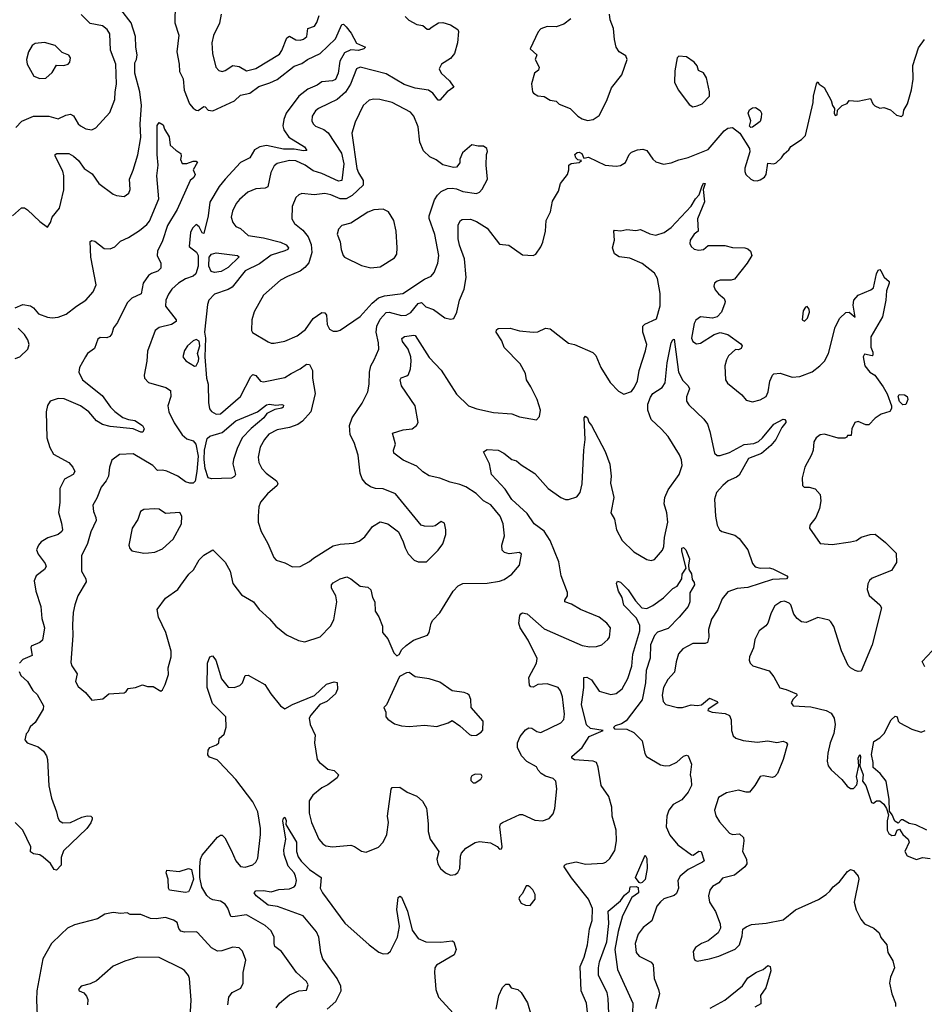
# Model space of a CAD drawing. Extents: x 2056909 to 2160450, y 827444 to 1016825.
# Tile 60 of 256: x 2075344 to 2081246, y 893888 to 900315. Entities that reach past the tile are written whole.
import ezdxf

# ---------------------------------------------------------------- set-up
doc = ezdxf.new("R2010")
doc.units = 0

msp = doc.modelspace()

# ---------------------------------------------------------------- linework, layer by layer
at = {"layer": '0CON10XD'}
for points in [[(2075296.7, 899035), (2075355, 899086.7), (2075375, 899086.7), (2075394.1, 899074.1), (2075475, 898997.5), (2075525, 898960), (2075545, 898990), (2075556.7, 899025), (2075604, 899085), (2075612, 899122), (2075631.5, 899205), (2075631.8, 899295), (2075625.3, 899325.3), (2075575.8, 899425), (2075576.2, 899435), (2075587.5, 899442.5), (2075665, 899442.5), (2075695, 899424.4), (2075728.6, 899395), (2075765, 899344.3), (2075817.7, 899307.7), (2075861.2, 899245), (2075955, 899176.7), (2075975, 899167.5), (2076025, 899160), (2076057, 899183), (2076063.9, 899206.1), (2076060, 899275), (2076085, 899333.3), (2076115, 899433.8), (2076135.3, 899545), (2076130.3, 899635), (2076138.2, 899755), (2076128.1, 899845), (2076095.7, 899965), (2076096.2, 900033.8), (2076105.6, 900054.4), (2076111.3, 900085), (2076101.6, 900135), (2076099.3, 900205), (2076071.3, 900295), (2076005, 900382.3)], [(2076358.5, 900415), (2076357.3, 900295), (2076382.5, 900215), (2076369.6, 900105), (2076384.6, 900025), (2076386.7, 899976.7), (2076409.8, 899929.8), (2076416.9, 899855), (2076451.9, 899765), (2076475, 899737.5), (2076496.4, 899723.6), (2076507.7, 899722.3), (2076545, 899748), (2076555, 899746.2), (2076574.6, 899724.6), (2076605, 899720.4), (2076745, 899785.4), (2076785, 899822.2), (2076845, 899835.3), (2076905, 899879.1), (2076976.6, 899903.4), (2077025, 899925.2), (2077135, 900012.5), (2077185, 900030), (2077221.2, 900055), (2077305, 900094.4), (2077405, 900190.8), (2077445, 900284), (2077456.7, 900285), (2077475, 900268.8), (2077506.7, 900226.7), (2077541.7, 900161.7), (2077600, 900135), (2077590, 900125), (2077555, 900114.7), (2077505, 900117.7), (2077462.3, 900097.7), (2077433.2, 900045), (2077422, 899965), (2077404.4, 899925), (2077384.7, 899915.3), (2077315, 899908.7), (2077285, 899888.1), (2077225, 899862.4), (2077165, 899816.7), (2077083.1, 899705), (2077066.5, 899663.5), (2077061.2, 899621.2), (2077067.5, 899595), (2077099.1, 899549.2), (2077202.9, 899485), (2077218.3, 899461.7), (2077195, 899459.6), (2077135, 899470.8), (2077065, 899469), (2076955, 899493.4), (2076910, 899485), (2076875.6, 899465), (2076845, 899414.3), (2076785, 899383.5), (2076683.9, 899275), (2076644.8, 899225.2), (2076585, 899123.1), (2076573, 899035), (2076545, 898920), (2076535, 898923.3), (2076515, 898962.5), (2076495, 898978.8), (2076471.9, 898955), (2076458.1, 898925), (2076448.8, 898835), (2076497.1, 898797.1), (2076509.5, 898775), (2076508.6, 898705), (2076493.4, 898655), (2076475, 898640), (2076426.8, 898623.2), (2076380.6, 898595), (2076337.1, 898555), (2076315, 898523.8), (2076297.8, 898485), (2076295.6, 898445), (2076364.2, 898355), (2076364, 898345), (2076333.8, 898326.2), (2076255, 898305.5), (2076228.9, 898285), (2076178.9, 898151.1), (2076174.4, 898085), (2076155.7, 897995), (2076158, 897975), (2076185.6, 897945.6), (2076296.7, 897915), (2076327.5, 897895), (2076329.4, 897855), (2076311.5, 897795), (2076317.9, 897755), (2076352.3, 897682.3), (2076405, 897604.3), (2076435, 897578.1), (2076475, 897566.5), (2076494.3, 897544.3), (2076508.7, 897465), (2076500.2, 897365), (2076488.3, 897301.7), (2076475, 897290), (2076455, 897288.6), (2076425, 897297.5), (2076375, 897335.4), (2076305, 897367.5), (2076275, 897374.4), (2076242.9, 897372.9), (2076212, 897405), (2076085, 897480.6), (2075995, 897476.2), (2075945, 897440), (2075930, 897395), (2075923.1, 897335), (2075908.9, 897305), (2075876, 897264), (2075848.1, 897191.9), (2075821.9, 897145), (2075825.6, 897105), (2075841.8, 897065), (2075842.9, 897045), (2075807.7, 896972.3), (2075786.5, 896895), (2075748.1, 896815), (2075746.5, 896715), (2075775.6, 896665), (2075777.8, 896645), (2075724.4, 896555), (2075704.5, 896495), (2075693.8, 896445), (2075687.9, 896365), (2075690.5, 896295), (2075678.3, 896118.3), (2075685, 896096.7), (2075720, 896045), (2075708.6, 895995), (2075725, 895962.5), (2075773.2, 895923.2), (2075815, 895872.5), (2075887.3, 895882.7), (2075925, 895913.3), (2076025, 895921.2), (2076039.5, 895930.5), (2076051.2, 895948.8), (2076100, 895955), (2076145, 895972.5), (2076177, 895963), (2076215, 895962.5), (2076265, 895932.5), (2076275, 895940), (2076293.3, 895975), (2076315, 896040), (2076313.3, 896085), (2076332.5, 896155), (2076332.3, 896192.3), (2076297.5, 896315), (2076249.2, 896415), (2076240, 896465), (2076295, 896538.8), (2076375.5, 896594.5), (2076395.4, 896624.6), (2076447.1, 896695), (2076477.2, 896722.8), (2076515, 896788), (2076545, 896820), (2076605, 896853.3), (2076685, 896773.3), (2076716.9, 896715), (2076735.8, 896635), (2076791.3, 896561.3), (2076868.8, 896515), (2076906.2, 896465), (2076974.5, 896404.5), (2077016.2, 896355), (2077085, 896298.8), (2077162.7, 896262.7), (2077205, 896252.9), (2077305, 896285.8), (2077371.9, 896355), (2077393.7, 896396.3), (2077412.5, 896515), (2077407.8, 896555), (2077379.4, 896605), (2077379.2, 896625), (2077390.4, 896639.6), (2077435, 896665.6), (2077478.3, 896678.3), (2077505, 896666), (2077565, 896616.2), (2077615, 896611.2), (2077635, 896593.3), (2077645, 896542.5), (2077662, 896515), (2077664.3, 896454.3), (2077687.9, 896417.9), (2077711.1, 896355), (2077711.9, 896315), (2077745, 896272.5), (2077785, 896182.5), (2077805, 896162.5), (2077819.3, 896170.7), (2077837, 896203), (2077865, 896230), (2077912.5, 896265), (2078005, 896297.5), (2078016.7, 896315), (2078028.8, 896375), (2078038.8, 896395), (2078085, 896443.3), (2078171.9, 896585), (2078205, 896619.2), (2078235, 896634), (2078394.4, 896635.6), (2078475, 896649.5), (2078505, 896661.4), (2078554, 896695), (2078605, 896753.8), (2078618, 896825), (2078605, 896837.1), (2078538.3, 896828.3), (2078507.3, 896837.3), (2078492.3, 896852.3), (2078489.2, 896885), (2078506.9, 896945), (2078497.5, 897025), (2078480, 897075), (2078417.4, 897147.4), (2078370.8, 897175), (2078321.4, 897221.4), (2078255.4, 897265.4), (2078215, 897281.5), (2078153.8, 897295), (2078085, 897322.2), (2078015, 897336.9), (2077975, 897362.5), (2077935, 897400.9), (2077845, 897440), (2077785.6, 897485), (2077782.9, 897505), (2077796.2, 897545), (2077776, 897615), (2077845, 897637.1), (2077905.6, 897644.4), (2077933.8, 897665), (2077944.2, 897685.8), (2077924.6, 897794.6), (2077835.8, 897925.8), (2077825.7, 897965), (2077833.5, 897976.5), (2077870.9, 897989.1), (2077881.5, 897998.5), (2077892.9, 898035), (2077897.3, 898085), (2077895.4, 898115), (2077878.7, 898165), (2077841.5, 898215), (2077837, 898233), (2077853.7, 898246.3), (2077915, 898256.2), (2077925, 898253.3), (2078015, 898108.8), (2078095, 898028), (2078195, 897870.8), (2078273.3, 897795), (2078327.5, 897775), (2078435, 897751.4), (2078555, 897742.9), (2078605, 897722), (2078717, 897703), (2078736.4, 897723.6), (2078741.2, 897765), (2078720.8, 897835), (2078679.3, 897919.3), (2078651.1, 897965), (2078644.3, 898005), (2078609.5, 898069.5), (2078504.2, 898175), (2078489.1, 898219.1), (2078453.3, 898275), (2078455, 898290), (2078465, 898300), (2078545, 898300.5), (2078605, 898283.3), (2078695, 898274.3), (2078725, 898277.5), (2078775, 898302), (2078805, 898297.5), (2078925, 898204.3), (2078965, 898194.5), (2079083.4, 898143.4), (2079102.1, 898122.1), (2079135.8, 898045), (2079197, 897947), (2079250.3, 897890.3), (2079285, 897870), (2079335, 897888.8), (2079355, 897916.7), (2079375, 897957.5), (2079386.9, 898025), (2079427.6, 898152.4), (2079435.4, 898195), (2079410, 898275), (2079410.6, 898315), (2079422.9, 898327.1), (2079498.8, 898361.2), (2079523, 898447), (2079522.1, 898527.9), (2079505.3, 898625.3), (2079485, 898661.4), (2079405, 898724.4), (2079325, 898759.2), (2079256.1, 898766.1), (2079225, 898786.2), (2079212, 898825), (2079225.9, 898875.9), (2079220, 898935), (2079225, 898940), (2079266.1, 898936.1), (2079305.9, 898945.9), (2079365, 898938.8), (2079393.9, 898946.1), (2079456.1, 898916.1), (2079495, 898907.5), (2079548.8, 898925), (2079595, 898957.5), (2079725, 899097.5), (2079753.7, 899146.3), (2079777.5, 899172.5), (2079794.4, 899225)], [(2075319.8, 899610.2), (2075358, 899652), (2075435, 899684.5), (2075535, 899684.4), (2075595, 899667.5), (2075645, 899691.9), (2075675, 899698.6), (2075695, 899688), (2075724.6, 899634.6), (2075741.1, 899621.1), (2075775, 899602.5), (2075815, 899596), (2075840.9, 899609.1), (2075931.9, 899708.1), (2075965.6, 899795), (2075966.5, 899845), (2075976.2, 899895), (2075971.2, 900025), (2075936.9, 900115), (2075933, 900223), (2075915, 900250.8), (2075885, 900275.8), (2075805, 900291.1), (2075745, 900349.4)], [(2076659.5, 900350.5), (2076647.4, 900292.6), (2076608.9, 900211.1), (2076596.7, 900165), (2076601.9, 900095), (2076623.1, 900005), (2076644.3, 899984.3), (2076665, 899977.5), (2076685, 899983.3), (2076735, 900015.4), (2076775, 900008.8), (2076825, 899980.6), (2076885, 899995.6), (2077039.9, 900090.1), (2077055, 900114.2), (2077087.5, 900197.5), (2077105, 900207.5), (2077145, 900182.7), (2077175, 900180.9), (2077195, 900187.5), (2077216.8, 900205), (2077223.1, 900256.9), (2077266.9, 900273.1), (2077283.7, 900296.3), (2077298.2, 900341.8)], [(2077860, 900335), (2077882.7, 900312.7), (2077935, 900283.3), (2077975, 900276.7), (2078003.6, 900253.6), (2078015, 900253.3), (2078035, 900267.5), (2078076.4, 900293.6), (2078105, 900296.2), (2078155, 900282), (2078202, 900252), (2078207.1, 900237.1), (2078201.5, 900165), (2078181.1, 900095), (2078155, 900061.4), (2078096.7, 900025), (2078081.2, 899995), (2078094, 899965), (2078149.2, 899915), (2078176.7, 899875), (2078132.5, 899845), (2078085, 899790), (2078075, 899788.8), (2078040, 899835), (2078012, 899855), (2077925, 899868.6), (2077851.7, 899891.7), (2077735, 899960.6), (2077565, 900005.5), (2077541.5, 899995), (2077501.9, 899895), (2077468.8, 899841.2), (2077415.2, 899794.8), (2077361.8, 899768.2)], [(2078940.3, 900319.7), (2078893.4, 900286.6), (2078845, 900269.4), (2078785, 900270.8), (2078744.5, 900255.5), (2078726.2, 900235), (2078673.8, 900125), (2078717.5, 900085), (2078707.5, 900055), (2078733.3, 900005), (2078730, 899985), (2078703.3, 899965), (2078683.6, 899896.4), (2078690, 899845), (2078696.7, 899835), (2078725, 899818.8), (2078765, 899813.3), (2078805, 899790), (2078843.9, 899783.9), (2078864.5, 899764.5), (2078935, 899735.7), (2078985, 899686.2), (2079015, 899668), (2079047.7, 899657.7)], [(2079047.7, 899657.7), (2079085, 899662.9), (2079125, 899690), (2079134.3, 899705), (2079176.6, 899793.4), (2079205, 899871.2), (2079272, 899955), (2079306.7, 900055), (2079299.3, 900079.3), (2079256.1, 900106.1), (2079236.2, 900135), (2079224.3, 900185), (2079217.8, 900257.8), (2079196.2, 900315), (2079191.7, 900351.7)], [(2077361.8, 899768.2), (2077294.5, 899735.5), (2077275, 899720), (2077251.4, 899685), (2077250.6, 899655), (2077259.2, 899635), (2077275, 899619.2), (2077328, 899598), (2077356.2, 899576.2), (2077442.7, 899442.7), (2077459.8, 899375), (2077445.3, 899264.7), (2077425, 899260), (2077315, 899311.7), (2077258.6, 899328.6), (2077205.9, 899365.9), (2077145, 899393.3), (2077104.8, 899395.2), (2077024.2, 899375.8), (2077005, 899360.8), (2076981.7, 899318.3), (2076963.1, 899225), (2076945, 899216.2), (2076885, 899211.5), (2076831.7, 899188.3), (2076777.8, 899142.2), (2076757.1, 899115), (2076732.9, 899065), (2076723.5, 899025), (2076735, 898990), (2076755, 898965.6), (2076785, 898952.5), (2076835.6, 898905.6), (2076935, 898890.4), (2077045, 898862.8), (2077083.1, 898845), (2077098.6, 898825), (2077094, 898815), (2077074.7, 898805.3), (2076985, 898777.2), (2076908.6, 898721.4), (2076815, 898675.3), (2076730.9, 898569.1), (2076705, 898553.8), (2076616.2, 898523.8), (2076578.2, 898485), (2076569.8, 898455), (2076550, 898275), (2076556.1, 898235), (2076552.6, 898115), (2076563.5, 897975), (2076574.8, 897935), (2076575.3, 897815), (2076581.8, 897775), (2076595, 897757.1), (2076625, 897739.2), (2076655, 897742.7), (2076785.5, 897855), (2076851.5, 897985), (2076865, 897998.6), (2076885, 897992.9), (2076915, 897955.8), (2076935, 897951.8), (2077075, 897979.1), (2077115, 898006.4), (2077175, 898035.6), (2077215, 898065.8), (2077235, 898064), (2077254.5, 898025), (2077254.6, 897975), (2077272.1, 897875), (2077242.9, 897755), (2077190, 897695), (2077158.2, 897671.8), (2077105, 897652.1), (2077025, 897636.8), (2076970.5, 897609.5), (2076941.2, 897575), (2076913.5, 897525), (2076900.3, 897459.7), (2076904.4, 897425), (2076924.4, 897385), (2076952.5, 897355), (2077018.8, 897305), (2077027.7, 897287.7), (2077023.8, 897275), (2076960.8, 897219.2), (2076914.3, 897165), (2076904.3, 897135), (2076899.2, 897075), (2076900, 897035), (2076918.6, 896975), (2076962.5, 896895), (2077001.9, 896805), (2077016.8, 896786.8), (2077075, 896768.8), (2077125, 896744), (2077175, 896745.8), (2077235, 896777.5), (2077260.2, 896799.8), (2077389.5, 896880.5), (2077435, 896891.5), (2077521.3, 896898.7), (2077558.3, 896911.7), (2077595, 896940), (2077645, 897007.5), (2077695, 897036), (2077745, 897023.8), (2077815, 896971.2), (2077846.6, 896906.6), (2077858.1, 896868.1), (2077878.3, 896828.3), (2077917.7, 896787.7), (2077945, 896776.2), (2077997.5, 896775), (2078075, 896851.2), (2078105, 896893.3), (2078124, 896955), (2078124, 896985), (2078115, 897027.5), (2078095, 897038.8), (2078055, 897012), (2078035, 897006), (2077985, 897008), (2077963.3, 897015), (2077795, 897220), (2077715, 897252.9), (2077665, 897255.7), (2077633.3, 897265), (2077604.6, 897284.6), (2077578.3, 897318.3), (2077565.5, 897355.5), (2077551.7, 897471.7), (2077525.8, 897555), (2077500.8, 897605), (2077496, 897665), (2077513.2, 897716.8), (2077578.3, 897811.7), (2077616, 897885), (2077624.1, 897935.9), (2077625.8, 898015), (2077635.7, 898055), (2077656.2, 898093.8), (2077686.7, 898165), (2077685.4, 898204.6), (2077668.9, 898275), (2077673.9, 898315), (2077695, 898360.7), (2077735, 898404), (2077755, 898406.4), (2077835, 898383.6), (2077865, 898385.3), (2077897.1, 898402.9), (2077945, 898462.1), (2077965, 898469.3), (2077995, 898441.5), (2078045, 898422.2), (2078118.3, 898368.3), (2078155, 898360), (2078176.7, 898365), (2078196.9, 898405), (2078213.3, 898485), (2078244.5, 898555), (2078257, 898633), (2078246.6, 898753.4), (2078212.9, 898842.9), (2078205.4, 898885), (2078205.7, 898974.3), (2078210.6, 898989.4), (2078220, 899005), (2078230.3, 899009.7), (2078285, 899011.8), (2078325, 898997.1), (2078395, 898953.3), (2078475, 898850), (2078535, 898843.3), (2078625, 898780), (2078693.6, 898776.4), (2078712.5, 898785), (2078745, 898832.5), (2078757.3, 898862.7), (2078774, 898935), (2078778, 899005), (2078808.3, 899061.7), (2078819.5, 899130.5), (2078860, 899195), (2078872, 899245), (2078919.2, 899305), (2078928, 899335), (2078927.5, 899365), (2078943, 899377), (2078995, 899382.5), (2079010, 899395), (2078985, 899400), (2078973, 899413), (2078966.7, 899435), (2078981.2, 899448.8), (2078995, 899450), (2079011.7, 899441.7), (2079025, 899410), (2079055, 899416.7), (2079165, 899364.4), (2079235, 899358.1), (2079265, 899362.5), (2079296.6, 899383.4), (2079320.8, 899435), (2079335, 899449.2), (2079375, 899466.2), (2079409.5, 899469.5), (2079435, 899461.2), (2079474.2, 899405), (2079495, 899387.5), (2079545, 899372.5), (2079595, 899381.4), (2079645, 899400.6), (2079705.5, 899414.5), (2079835, 899467.5), (2079940.6, 899589.4), (2079965, 899607.1), (2079995, 899611.1), (2080042, 899575), (2080106.5, 899475), (2080107.3, 899452.7), (2080075.6, 899345), (2080074.5, 899324.5), (2080082, 899305), (2080113.3, 899275), (2080132.5, 899265), (2080155, 899262.9), (2080175, 899269.2), (2080202.6, 899287.4), (2080214.3, 899305), (2080225, 899377.5), (2080265, 899373.8), (2080280.5, 899379.5), (2080315, 899413.3), (2080330.8, 899439.2), (2080362.5, 899465), (2080375, 899487.5), (2080445, 899532.5), (2080470.7, 899559.3), (2080521.2, 899775), (2080523.8, 899815), (2080543.6, 899896.4), (2080551.7, 899908.3), (2080560, 899895), (2080592.3, 899872.3), (2080638.3, 899788.3), (2080647.5, 899755), (2080660, 899735), (2080657.5, 899705), (2080665, 899690), (2080677.5, 899695), (2080680, 899725), (2080710, 899755), (2080743, 899767), (2080755, 899787.5), (2080813, 899783), (2080895, 899800), (2080910, 899765), (2080923, 899753), (2080955, 899737.5), (2080981.7, 899741.7), (2081025, 899727.5), (2081065, 899692.5), (2081097, 899683), (2081107.5, 899695), (2081112.5, 899725), (2081136.2, 899765), (2081162.3, 899857.7), (2081174.2, 899925.8), (2081171.5, 900015), (2081209.1, 900130.9), (2081248, 900185)], [(2075475, 899931.4), (2075515, 899934.2), (2075555, 899970), (2075585, 900017.5), (2075633, 900017), (2075660, 900025), (2075671.7, 900038.3), (2075676.7, 900065), (2075665, 900083.3), (2075621.9, 900101.9), (2075575, 900145.8), (2075505, 900165.8), (2075445, 900160), (2075424.5, 900145.5), (2075401.2, 900105), (2075387.5, 900055), (2075392.5, 900025), (2075437, 899947), (2075475, 899931.4)], [(2079735, 899746.2), (2079765, 899752.5), (2079796.2, 899765), (2079844.4, 899815.6), (2079844.5, 899845), (2079824.4, 899935), (2079805, 899968.8), (2079773.6, 899983.6), (2079763.6, 900013.6), (2079745, 900037.5), (2079695, 900072.5), (2079645, 900077.5), (2079633.3, 900065), (2079619.3, 899980.7), (2079616, 899905), (2079642, 899855), (2079711.7, 899761.7), (2079735, 899746.2)], [(2077005, 898204.2), (2077075, 898215.7), (2077155, 898251.1), (2077208.3, 898291.7), (2077258.9, 898365), (2077315, 898404.4), (2077335, 898400.8), (2077345.5, 898385.5), (2077349.4, 898325), (2077365, 898294), (2077388.3, 898281.7), (2077415, 898281.2), (2077435, 898288.8), (2077565, 898376.9), (2077644.5, 898465), (2077685, 898498.5), (2077725, 898511.8), (2077843, 898527), (2077985, 898621.5), (2078028.2, 898641.8), (2078047.5, 898665), (2078071.9, 898725), (2078079.1, 898775), (2078052, 898912), (2078016.2, 899016.2), (2078015.5, 899035), (2078051.5, 899138.5), (2078070.2, 899169.8), (2078095, 899192.9), (2078135, 899214), (2078165, 899215.8), (2078195, 899211.4), (2078235, 899194.4), (2078325, 899180), (2078345, 899189.2), (2078361.7, 899208.3), (2078395.4, 899275), (2078387.1, 899365), (2078390, 899435), (2078396.7, 899455), (2078392.5, 899475), (2078369.3, 899489.3), (2078335, 899488.8), (2078295, 899497.5), (2078234.2, 899445.8), (2078216.7, 899405), (2078215, 899380), (2078195, 899353.3), (2078175, 899350), (2078105, 899367.5), (2078060.7, 899400.7), (2078019.3, 899419.3), (2077979.2, 899459.2), (2077954.5, 899514.5), (2077944.4, 899615), (2077915, 899686.2), (2077895, 899711.4), (2077775, 899774.4), (2077694.5, 899794.5), (2077655, 899796.5), (2077625, 899788.9), (2077585.6, 899755), (2077533.2, 899645), (2077512, 899575), (2077543.9, 899343.9), (2077554, 899315), (2077585.3, 899265), (2077584.3, 899235.8), (2077513.7, 899166.3), (2077475, 899145.3), (2077435, 899145.8), (2077375, 899171.3), (2077335, 899180.8), (2077265, 899172.2), (2077185, 899180), (2077165, 899172), (2077146, 899155), (2077121.4, 899095), (2077119.2, 899015), (2077138, 898985), (2077192, 898942), (2077227.2, 898897.2), (2077246.8, 898846.8), (2077249.7, 898795), (2077231.2, 898728.8), (2077205, 898696.9), (2077175, 898674.4), (2077091.7, 898638.3), (2077045, 898614), (2076935, 898516), (2076875, 898407.5), (2076858, 898355), (2076857, 898287), (2076862.3, 898272.3), (2076965, 898212.5), (2076985, 898204.2), (2077005, 898204.2)], [(2080115, 899611.2), (2080105, 899620), (2080113.3, 899655), (2080096.2, 899705), (2080105, 899726.7), (2080125, 899738.8), (2080145, 899741.2), (2080175, 899722.5), (2080183.3, 899705), (2080182.5, 899675), (2080175, 899650), (2080125, 899613.3), (2080115, 899611.2)], [(2075313.8, 898435), (2075365, 898456.2), (2075415, 898447.1), (2075434, 898435), (2075466.2, 898395), (2075525, 898373.1), (2075555, 898368.9), (2075595, 898373.1), (2075647.6, 898392.4), (2075714, 898445), (2075775, 898483.3), (2075822.6, 898537.4), (2075842.2, 898585), (2075808.8, 898765), (2075805, 898866.7), (2075815, 898873.3), (2075835, 898870), (2075895, 898822), (2075935, 898820), (2075965, 898832.5), (2076001.2, 898868.8), (2076055, 898892.5), (2076125, 898939.5), (2076173, 898977), (2076190.3, 898999.7), (2076251.1, 899145), (2076239.1, 899295), (2076248.2, 899365), (2076240.7, 899435), (2076241.8, 899625), (2076255, 899644.2), (2076279.7, 899629.7), (2076289.4, 899599.4), (2076319.3, 899549.3), (2076326.4, 899496.4), (2076362.7, 899462.7), (2076395, 899442.5), (2076398, 899425), (2076392.3, 899402.3), (2076405, 899376.7), (2076435, 899375.8), (2076475, 899391.8), (2076495, 899392.2), (2076505, 899385.8), (2076475.8, 899335), (2076490, 899305), (2076480, 899285), (2076456, 899265), (2076371.1, 899075), (2076308.3, 898971.7), (2076275, 898870.8), (2076243.8, 898805), (2076240.5, 898775), (2076265.8, 898725), (2076265, 898693.3), (2076245, 898672.5), (2076205, 898659.2), (2076184.6, 898645.4), (2076150.5, 898595), (2076135.6, 898524.4), (2076075, 898497.8), (2076045, 898467.1), (2075981.7, 898338.3), (2075957, 898303), (2075945.6, 898265), (2075932.4, 898247.6), (2075912.2, 898237.8), (2075870, 898240), (2075855, 898228.6), (2075832.2, 898167.8), (2075787.1, 898135), (2075772.7, 898115), (2075733.3, 898045), (2075730, 898015), (2075754.8, 897964.8), (2075881.6, 897861.6), (2075937.5, 897785), (2075965, 897757.5), (2076017.9, 897717.9), (2076054.6, 897704.6), (2076095, 897699.5), (2076145.7, 897665), (2076155.5, 897645), (2076146.8, 897623.2), (2076135, 897621.4), (2076084.1, 897644.1), (2075935, 897658.4), (2075885, 897673.2), (2075845, 897695.5), (2075794.7, 897754.7), (2075741.4, 897795), (2075635, 897839.6), (2075595, 897841.8), (2075544, 897825), (2075524.6, 897795.4), (2075517.9, 897755), (2075521.1, 897585), (2075541.7, 897521.7), (2075565, 897478), (2075665.7, 897425), (2075691.1, 897395), (2075703.1, 897365), (2075692, 897345), (2075635.5, 897314.5), (2075605.4, 897254.6), (2075606.3, 897163.7), (2075597.6, 897097.6), (2075617.8, 897027.8), (2075624.3, 896985), (2075620, 896975), (2075595.8, 896955), (2075527.6, 896932.4), (2075485, 896905.8), (2075466, 896885), (2075454.3, 896855), (2075464.4, 896825), (2075509.4, 896765), (2075515.8, 896745), (2075506.7, 896725), (2075452, 896685), (2075438.8, 896651.2), (2075448.9, 896585), (2075481.1, 896485), (2075488.1, 896405), (2075498.5, 896368.5), (2075506.7, 896345), (2075492.9, 896265), (2075475, 896248.9), (2075420, 896225), (2075415.8, 896215), (2075425.5, 896164.5), (2075365, 896138), (2075342, 896115)], [(2079794.4, 899225), (2079805, 899247.5), (2079815.6, 899245), (2079802.5, 899207.5), (2079812.2, 899125), (2079765.4, 899015), (2079770.8, 898935), (2079745, 898915.8), (2079718.1, 898875), (2079717.1, 898855), (2079725.8, 898835), (2079745, 898817.1), (2079775, 898811.1), (2079805.4, 898814.6), (2079835, 898842), (2079945, 898840), (2079995, 898828.9), (2080075.9, 898825.9), (2080095, 898820), (2080112.5, 898805), (2080120, 898775), (2080090.8, 898725), (2080008.8, 898621.2), (2079985, 898614), (2079915, 898613.8), (2079895, 898608.8), (2079876.7, 898595), (2079873.3, 898575), (2079881.7, 898551.7), (2079902.5, 898525), (2079940, 898495), (2079948, 898475), (2079945.8, 898465), (2079923.3, 898405), (2079895, 898376.2), (2079865, 898366), (2079785, 898374.4), (2079755, 898354), (2079745, 898332.5), (2079728.1, 898235), (2079735, 898214), (2079758.9, 898198.9), (2079785, 898202.9), (2079875, 898260.8), (2079915, 898274), (2079965, 898260), (2080049.5, 898199.5), (2080058.8, 898185), (2080051.2, 898168.8), (2080035, 898160), (2080015, 898162.5), (2079969.7, 898120.3), (2079955.6, 898095), (2079945.5, 898055), (2079949.4, 897965), (2079962.4, 897942.4), (2080055, 897866), (2080085, 897830.8), (2080125, 897820.8), (2080175.5, 897834.5), (2080215, 897856.2), (2080226.9, 897885), (2080238.9, 897955), (2080255, 897993.8), (2080265, 898002.9), (2080305, 898008.5), (2080385, 897981.9), (2080435, 897985.6), (2080515, 898015.6), (2080565.6, 898055), (2080595, 898085.6), (2080621.2, 898135), (2080665, 898308.8), (2080695, 898366), (2080735, 898404), (2080755, 898406), (2080796.1, 898373.9), (2080781.7, 898451.7), (2080785.7, 898484.3), (2080815, 898517.5), (2080898, 898552), (2080914.2, 898565), (2080933.8, 898656.2), (2080945, 898680), (2080955, 898683.3), (2080963.3, 898675), (2080983.8, 898635), (2081016.2, 898605), (2081018, 898595), (2080998.6, 898545), (2080994.4, 898485), (2080974.3, 898375), (2080897.1, 898245), (2080897.5, 898177.5), (2080911.2, 898145), (2080910, 898125), (2080905, 898120), (2080855, 898132.5), (2080848, 898115), (2080858, 898055), (2080891.2, 898015), (2080923.9, 897993.9), (2080977.6, 897917.6), (2081003.1, 897873.1), (2081032.5, 897795), (2081033.1, 897776.9), (2081022.3, 897757.7), (2080965, 897740), (2080926.1, 897713.9), (2080885, 897670), (2080865, 897671.2), (2080815, 897692.5), (2080793.9, 897686.1), (2080772.5, 897645), (2080768.3, 897601.7), (2080745, 897600), (2080740, 897590), (2080726.7, 897583.3), (2080683.9, 897583.9), (2080595, 897609.2), (2080567.5, 897605), (2080540, 897585), (2080525, 897560), (2080520, 897505), (2080510, 897475), (2080466.2, 897395), (2080450, 897325), (2080452.5, 897275), (2080463, 897263), (2080495, 897262.5), (2080535, 897252.5), (2080566.7, 897215), (2080570, 897175), (2080562, 897125), (2080538.8, 897065), (2080500, 897015), (2080496.7, 896995), (2080567.5, 896895), (2080645, 896890), (2080764.3, 896905.7), (2080804.3, 896915.7), (2080835, 896936.2), (2080892.5, 896955), (2080925, 896956), (2080992.7, 896902.7), (2081061.7, 896831.7), (2081065, 896771.2), (2081031.3, 896718.7), (2080905, 896668.5), (2080888.5, 896655), (2080876.7, 896633.3), (2080872.9, 896595), (2080885.9, 896555.9), (2080955.8, 896495), (2080967.8, 896475), (2080906.2, 896235), (2080835, 896063.3), (2080815, 896060), (2080795, 896066.2), (2080765, 896083.8), (2080750.3, 896100.3), (2080705.6, 896195.6), (2080655, 896353.8), (2080637.1, 896385), (2080625, 896394.2), (2080552, 896412), (2080475, 896379.5), (2080445, 896384.4), (2080416, 896406), (2080395.6, 896435), (2080375, 896495.8), (2080365, 896506.9), (2080335, 896520), (2080310, 896515), (2080270.7, 896489.3), (2080246, 896444), (2080225.5, 896375), (2080212.1, 896357.9), (2080167.8, 896325), (2080140.9, 896269.1), (2080132.2, 896215), (2080106.7, 896155), (2080104.3, 896135), (2080110, 896115), (2080128.1, 896098.1), (2080235, 896063.8), (2080264.2, 896024.2), (2080302.7, 895952.7), (2080345, 895942.5), (2080412.5, 895915), (2080416.7, 895905), (2080390.7, 895879.3), (2080378.6, 895855), (2080390, 895835), (2080505, 895828.5), (2080606.3, 895806.3), (2080637.6, 895787.6), (2080657.5, 895755), (2080665.6, 895715), (2080655.6, 895654.4), (2080631.1, 895595), (2080616, 895526), (2080612.5, 895475), (2080618.8, 895445), (2080638.8, 895418.8), (2080708.8, 895355), (2080742.4, 895312.4), (2080765, 895296), (2080785, 895296.2), (2080805, 895320), (2080809.4, 895345), (2080804.4, 895374.4), (2080820, 895445), (2080814, 895495), (2080825, 895517.5), (2080830, 895505), (2080825.8, 895445), (2080847.1, 895385), (2080842.9, 895345), (2080864.4, 895315), (2080902, 895205), (2080915, 895200), (2080935, 895216.7), (2080955, 895216.7), (2080982.5, 895195), (2081000, 895165), (2081012.5, 895125), (2081003.8, 895085), (2081003.3, 895025), (2081015, 895002.5), (2081035, 894990), (2081055, 894992.5), (2081070, 895025), (2081085, 895030), (2081106.2, 894995), (2081140, 894965), (2081147.5, 894945), (2081120, 894885), (2081135, 894856.7), (2081195, 894833.8), (2081235, 894846.7), (2081285, 894838.8)], [(2077635, 898695.8), (2077695, 898701.4), (2077789.7, 898760.3), (2077803.8, 898785), (2077807.5, 898825), (2077800, 898935), (2077784.2, 899005), (2077751.2, 899061.2), (2077715, 899078.8), (2077655, 899074), (2077615, 899058.6), (2077505, 898985.7), (2077445, 898971.2), (2077425, 898947.5), (2077416.2, 898915), (2077435.8, 898865), (2077440.8, 898815), (2077453.8, 898775), (2077464.2, 898764.2), (2077575, 898710), (2077635, 898695.8)], [(2076615, 898664.7), (2076592.3, 898672.3), (2076578.8, 898705), (2076580.5, 898765), (2076595, 898784.1), (2076625, 898792.4), (2076765, 898775.5), (2076776.5, 898766.5), (2076705, 898697.8), (2076658.5, 898671.5), (2076615, 898664.7)], [(2080465, 898347.5), (2080485, 898367.5), (2080498, 898405), (2080495.9, 898425.9), (2080481.7, 898441.7), (2080470.7, 898439.3), (2080456.7, 898415), (2080450, 898355), (2080465, 898347.5)], [(2075315, 898102.5), (2075345, 898114.3), (2075397.1, 898165), (2075405.6, 898195), (2075397.5, 898225), (2075375, 898260), (2075335, 898301.4)], [(2076485, 898054.2), (2076495, 898056), (2076510.8, 898085), (2076513.2, 898105), (2076504.4, 898135), (2076520, 898185), (2076515.5, 898215.5), (2076495, 898227.1), (2076475, 898219.4), (2076440, 898185), (2076419.2, 898155), (2076408.8, 898115), (2076427.7, 898087.7), (2076485, 898054.2)], [(2077016.7, 893865), (2077038.6, 893895), (2077080.9, 893929.1), (2077105, 893950), (2077165, 893976.2), (2077215, 893980), (2077226, 894015), (2077215, 894036.7), (2077149.2, 894095), (2077053.1, 894233.1), (2077009.2, 894265), (2077003.4, 894283.4), (2077005.4, 894325.4), (2076985, 894367.1), (2076945, 894402.1), (2076825, 894471.5), (2076735, 894457.8), (2076721.3, 894461.3), (2076702.2, 894515), (2076685, 894540.8), (2076655, 894561.4), (2076605, 894568.6), (2076587.6, 894577.6), (2076565, 894597.5), (2076532.7, 894652.7), (2076520.4, 894715), (2076520, 894785), (2076524.6, 894835.4), (2076535, 894860.8), (2076635, 894979.2), (2076655, 894992.5), (2076665, 894992), (2076682.5, 894975), (2076723.4, 894893.4), (2076755, 894823.3), (2076785, 894788), (2076815, 894782.5), (2076865, 894798), (2076885, 894816.2), (2076897.6, 894842.4), (2076915.4, 894995), (2076914.5, 895035), (2076898.2, 895145), (2076865, 895209.4), (2076755, 895354.3), (2076645, 895471.4), (2076632.6, 895482.6), (2076581.7, 895501.7), (2076570.8, 895515), (2076574.3, 895545.7), (2076583.8, 895565), (2076627.9, 895582.1), (2076643.3, 895595), (2076646.4, 895623.6), (2076678.3, 895651.7), (2076692.3, 895697.7), (2076689.4, 895765), (2076601.3, 895851.3), (2076567.1, 895955), (2076570.5, 896115), (2076585, 896156.7), (2076603, 896163), (2076623.8, 896135), (2076661.1, 896011.1), (2076705, 895958.1), (2076744.4, 895955.6), (2076780.9, 895969.1), (2076797.5, 895985), (2076815, 896033.3), (2076835, 896036), (2076943.8, 895975), (2076982.5, 895915), (2077045, 895836), (2077075, 895815.8), (2077125, 895845.6), (2077266.9, 895903.1), (2077345, 895977.5), (2077395, 895992.5), (2077415, 895987.5), (2077417.1, 895945), (2077404, 895915), (2077348, 895865), (2077302.5, 895845), (2077243.1, 895775), (2077233.3, 895755), (2077238.9, 895715), (2077272.2, 895645), (2077268.6, 895595), (2077285.6, 895485), (2077299.2, 895465), (2077316.2, 895455), (2077355, 895422.5), (2077395, 895412.9), (2077424.2, 895385), (2077416, 895365), (2077355, 895320), (2077315, 895301.4), (2077256.9, 895253.1), (2077233.3, 895215), (2077232.2, 895135), (2077248.1, 895075), (2077295.7, 894965), (2077322.5, 894935), (2077342.3, 894922.3), (2077385, 894914.5), (2077505, 894925.8), (2077528.3, 894918.3), (2077575, 894888), (2077605, 894880), (2077685, 894913.8), (2077715.8, 894945), (2077739.4, 894995), (2077750, 895075), (2077743.1, 895115), (2077767, 895293), (2077775, 895302.5), (2077825, 895306), (2077873.1, 895273.1), (2077935.5, 895245.5), (2077973, 895213), (2077997.7, 895167.7), (2078000.7, 895150.7), (2078010, 895065), (2078008.6, 895015), (2078021.4, 894965), (2078078.8, 894885), (2078066.7, 894835), (2078071.2, 894805), (2078088.8, 894775), (2078123.3, 894745), (2078155, 894730.8), (2078185, 894734), (2078202.3, 894747.7), (2078216.2, 894775), (2078220, 894855), (2078226.4, 894873.6), (2078255, 894906.7), (2078316.8, 894943.2), (2078345, 894950), (2078415, 894941.2), (2078458.3, 894918.3), (2078475, 894900), (2078488.3, 894901.7), (2078492.5, 894915), (2078477.5, 895045), (2078481.2, 895065), (2078493.3, 895075), (2078606.8, 895126.8), (2078625.5, 895125.5), (2078705, 895090.6), (2078755, 895085.7), (2078798.7, 895101.3), (2078825, 895131.2), (2078836.5, 895165), (2078848.5, 895295), (2078842.5, 895345), (2078825, 895361.4), (2078775, 895377.5), (2078746.2, 895395), (2078726, 895415), (2078715, 895438), (2078653.4, 895473.4), (2078618.7, 895508.7), (2078592, 895565), (2078591.2, 895595), (2078609.2, 895635), (2078645, 895678.8), (2078665, 895692), (2078685, 895689.2), (2078718.8, 895668.8), (2078745, 895661.6), (2078875.6, 895724.4), (2078894.3, 895745.7), (2078897.6, 895782.4), (2078885.5, 895895.5), (2078873, 895933), (2078856.7, 895955), (2078785, 895978.9), (2078725, 895975.6), (2078695, 895956.7), (2078679.3, 895959.3), (2078670, 895970), (2078665, 896020), (2078716.9, 896115), (2078721.1, 896145), (2078661.8, 896265), (2078609.4, 896345), (2078600, 896375), (2078606.2, 896425), (2078613.1, 896436.9), (2078625, 896442), (2078655, 896437.5), (2078765, 896338.9), (2078875, 896291.4), (2079015, 896229.4), (2079065, 896220.6), (2079107.4, 896222.6), (2079141.2, 896235), (2079181.7, 896268.3), (2079192, 896285), (2079198, 896345), (2079174, 896375), (2079125, 896414.2), (2079002.5, 896465), (2078945, 896500), (2078900, 896515), (2078900, 896525), (2078918.8, 896555), (2078918, 896575), (2078878, 896685), (2078861.1, 896775), (2078806.2, 896915), (2078765, 896976.5), (2078700, 897025), (2078655, 897090.6), (2078555, 897182.2), (2078511.3, 897251.3), (2078455, 897310.8), (2078422.5, 897345), (2078410.4, 897415), (2078370, 897495), (2078395, 897510), (2078465, 897504.2), (2078503.8, 897485), (2078555, 897443.3), (2078585, 897436.2), (2078615, 897410), (2078705, 897352.5), (2078791.1, 897255), (2078875, 897195.5), (2078905, 897183.5), (2078925, 897183.3), (2078979.1, 897200.9), (2079001.5, 897228.5), (2079012.9, 897285), (2079024.6, 897505.4), (2079034.3, 897575), (2079026.2, 897715), (2079035, 897726), (2079049.2, 897715), (2079056.9, 897686.9), (2079075.7, 897665), (2079165, 897496.2), (2079195.5, 897414.5), (2079202.7, 897335), (2079199.4, 897289.4), (2079221.5, 897195), (2079202, 897095), (2079224.2, 897055), (2079237.1, 896985), (2079275.4, 896915.4), (2079350.2, 896840.2), (2079435, 896791.9), (2079465, 896784.4), (2079485, 896790.6), (2079538.2, 896851.8), (2079547.7, 896875), (2079550.7, 896935), (2079572.1, 897035), (2079566.1, 897095), (2079550, 897155), (2079553.1, 897195), (2079576.1, 897245), (2079645.9, 897345), (2079666.6, 897405), (2079662.1, 897442.1), (2079648.5, 897475), (2079575.7, 897595), (2079531.1, 897641.1), (2079464.2, 897705), (2079442.2, 897765), (2079441.4, 897805), (2079458.8, 897851.2), (2079474.9, 897875.1), (2079535.6, 897914.4), (2079556.5, 897943.5), (2079567.7, 898075), (2079594.7, 898205), (2079605, 898226), (2079615, 898230), (2079642.5, 898015), (2079670.7, 897960.7), (2079705, 897924), (2079714.3, 897905), (2079693.9, 897853.9), (2079694.2, 897824.2), (2079710.3, 897800.3), (2079808, 897708), (2079831.1, 897675), (2079847.4, 897627.4), (2079878.1, 897485), (2079895, 897469.4), (2079915, 897469.5), (2079975, 897490.4), (2080071.2, 897541.2)], [(2081105, 897800.8), (2081085, 897822.5), (2081075.8, 897854.2), (2081082.5, 897867.5), (2081116.8, 897866.8), (2081133.8, 897855), (2081138.8, 897835), (2081125, 897802.5), (2081105, 897800.8)], [(2076595, 897316.7), (2076573.3, 897325), (2076554.1, 897385), (2076547.5, 897445), (2076550.7, 897505), (2076568, 897582), (2076585, 897595.9), (2076665, 897620.8), (2076755, 897695.3), (2076895.2, 897754.8), (2076955, 897800), (2076975, 897805.7), (2077015, 897798.6), (2077055, 897804), (2077065, 897798.8), (2077064, 897785), (2077055, 897780), (2077009.7, 897770.3), (2076956.7, 897743.3), (2076936, 897715), (2076854.5, 897645.5), (2076796, 897585), (2076763.9, 897516.1), (2076740, 897445), (2076735.5, 897415), (2076751.4, 897345), (2076746.7, 897333.3), (2076725, 897322.2), (2076595, 897316.7)], [(2080071.2, 897541.2), (2080135, 897549.3), (2080165, 897560.4), (2080191.5, 897585), (2080263.8, 897675), (2080325, 897706.7), (2080336.1, 897706.1), (2080343.3, 897695), (2080343.3, 897685), (2080316.6, 897653.4), (2080277.5, 897575), (2080245.5, 897535), (2080185, 897483.1), (2080100, 897450), (2080037.6, 897342.4), (2080021.2, 897328.8), (2079966.9, 897305), (2079931.4, 897275), (2079890.6, 897229.4), (2079877.5, 897185), (2079883.3, 897073.3), (2079895.6, 897015), (2079909.2, 896985), (2079925, 896974.4), (2080009.2, 896949.2), (2080037.9, 896927.9), (2080094.3, 896855), (2080124.3, 896765), (2080142.8, 896742.8), (2080174.5, 896734.5), (2080235, 896737.5), (2080258.8, 896731.2), (2080348.8, 896685), (2080356.2, 896675), (2080346.7, 896665), (2080255, 896661.2), (2080095, 896608.1), (2080025, 896602.7), (2079965, 896580), (2079927.1, 896535), (2079898.2, 896465), (2079858.8, 896401.2), (2079837.3, 896335), (2079840, 896285), (2079831.3, 896248.7), (2079816.6, 896243.4), (2079735, 896241.9), (2079671.5, 896208.5), (2079643.1, 896175), (2079627, 896123), (2079616.5, 896055), (2079572.6, 896007.4), (2079544, 895956), (2079535.5, 895905), (2079543.4, 895863.4), (2079560, 895845), (2079635, 895824.6), (2079667.5, 895825), (2079725, 895841.9), (2079765, 895837.1), (2079793, 895843), (2079845, 895885.7), (2079893.8, 895865), (2079898.8, 895855), (2079836.7, 895815), (2079833.3, 895805), (2079862.5, 895795), (2079947.5, 895785), (2079975, 895772), (2079987.1, 895745), (2079989.2, 895675), (2080000, 895640), (2080015.8, 895625.8), (2080065, 895610.5), (2080155, 895598.8), (2080225, 895608.2), (2080285, 895596.5), (2080325, 895605.5), (2080345, 895597.1), (2080353.1, 895585), (2080325.5, 895485), (2080288.2, 895395), (2080272, 895375), (2080255, 895368.6), (2080195, 895378.5), (2080175.4, 895374.6), (2080141.1, 895315), (2080105, 895273.1), (2080085, 895271.4), (2080035, 895286.2), (2079955, 895268.9), (2079903.5, 895236.5), (2079876.5, 895155), (2079885, 895118.8), (2079909.6, 895079.6), (2079975, 895004.5), (2079995, 894995.4), (2080040.6, 895000.6), (2080065.5, 894975.5), (2080069.4, 894955), (2080059.2, 894885), (2080085.5, 894835), (2080087.8, 894805), (2080075.3, 894784.7), (2080008.6, 894731.4), (2079929.7, 894710.3), (2079905, 894680.8), (2079864.5, 894655.5), (2079846.6, 894633.4), (2079837.8, 894595), (2079844.4, 894555), (2079883.3, 894493.3), (2079913.4, 894413.4), (2079917.5, 894385), (2079900.8, 894355), (2079835, 894302), (2079793.3, 894285), (2079752.3, 894257.7), (2079738.8, 894231.2), (2079741.7, 894191.7), (2079750, 894175), (2079765, 894170), (2079845, 894184.4), (2079905, 894201.4), (2080012.8, 894247.2), (2080040.6, 894275), (2080058.5, 894335), (2080062.7, 894377.3), (2080085, 894394.3), (2080118, 894408), (2080215, 894418.1), (2080325, 894439.4), (2080405, 894503.3), (2080555, 894571.5), (2080605.8, 894605), (2080630, 894625), (2080651.2, 894655), (2080692.6, 894687.4), (2080745.5, 894754.5), (2080765, 894768), (2080785, 894760), (2080814.2, 894725), (2080820, 894705), (2080788, 894555), (2080802, 894505), (2080832.9, 894442.9), (2080855, 894412.5), (2080917.5, 894385), (2080952.5, 894355), (2080963, 894323), (2081002.5, 894275), (2081007.5, 894225), (2081041.7, 894171.7), (2081052.5, 894125), (2081026.7, 894065), (2081020, 894025), (2081033.8, 893955), (2081058.8, 893895), (2081057.3, 893872.7)], [(2076155, 896832), (2076185, 896834.2), (2076225, 896839.2), (2076275, 896860.8), (2076346.3, 896923.7), (2076400.8, 897025), (2076401.2, 897075), (2076388.3, 897098.3), (2076295, 897092), (2076255, 897118.8), (2076225, 897121.4), (2076155, 897118), (2076133.3, 897105), (2076115, 897052.5), (2076078.6, 896995), (2076056.2, 896885), (2076062.3, 896862.3), (2076075, 896846.7), (2076155, 896832)], [(2079054.4, 893775), (2079043.1, 893895), (2079007.1, 893975), (2079000, 894135), (2079026.9, 894195), (2079048.2, 894275), (2079060.8, 894379.2), (2079079.2, 894435), (2079082.4, 894512.4), (2079054.5, 894574.5), (2078944, 894714), (2078896, 894785), (2078898.8, 894795), (2078914.5, 894805.5), (2078975, 894816.7), (2079035, 894802), (2079150.9, 894809.1), (2079168, 894815), (2079195, 894840), (2079227.4, 894892.6), (2079238.9, 894955), (2079234.8, 895025), (2079209.1, 895115), (2079208.2, 895175), (2079188.2, 895245), (2079137.5, 895315), (2079118.7, 895435), (2079106.4, 895465), (2079085, 895475.4), (2078965, 895483.8), (2078945.8, 895495), (2078946.9, 895505), (2079013.8, 895565), (2079058.6, 895635), (2079150, 895675), (2079068.8, 895688.8), (2079041.3, 895711.3), (2079010, 895845), (2079025.4, 895955), (2079025, 896020), (2079045, 896022.9), (2079075, 896005.8), (2079125, 895931.8), (2079200.2, 895910.2), (2079235, 895917.1), (2079275, 895946.7), (2079311.2, 896015), (2079337.5, 896095), (2079344, 896174), (2079389.1, 896325), (2079391.1, 896361.1), (2079367.8, 896407.8), (2079285, 896493.8), (2079273.9, 896543.9), (2079251.2, 896585), (2079240, 896625), (2079237.5, 896635), (2079245, 896650), (2079265, 896643.3), (2079315, 896594), (2079360.9, 896520.9), (2079403.3, 896475), (2079435, 896472), (2079475, 896490), (2079545, 896540), (2079605, 896602.5), (2079633, 896617), (2079663.3, 896665), (2079665.7, 896695), (2079692.5, 896735), (2079663.6, 896846.4), (2079664.5, 896865.5), (2079675, 896868.8), (2079690.8, 896855), (2079713.8, 896795), (2079707.5, 896755), (2079710, 896725), (2079727, 896697), (2079730.7, 896660.7), (2079745, 896640), (2079746.2, 896626.2), (2079716.1, 896573.9), (2079715.5, 896515), (2079705.5, 896485), (2079646.7, 896415), (2079575, 896340.9), (2079505, 896316.4), (2079485.2, 896294.8), (2079460, 896235), (2079456.9, 896146.9), (2079432.5, 896067.5), (2079426.3, 895985), (2079404.8, 895875), (2079301.4, 895738.6), (2079271.2, 895718.8), (2079228.8, 895705), (2079218.6, 895695), (2079225, 895686), (2079305, 895684.1), (2079351.1, 895661.1), (2079405, 895608.1), (2079423.1, 895525), (2079433.8, 895505), (2079525, 895450), (2079555, 895443.3), (2079585, 895445.7), (2079632.6, 895467.4), (2079675, 895507.5), (2079695, 895513.8), (2079705, 895508.8), (2079726.9, 895455), (2079717.8, 895385), (2079725.8, 895354.2), (2079726.2, 895315), (2079705, 895271.4), (2079665, 895222.2), (2079607.4, 895192.6), (2079579.5, 895155), (2079566.2, 895115), (2079560.9, 895045), (2079585, 894991.2), (2079638, 894928), (2079726.4, 894863.6), (2079738, 894862), (2079775, 894887.5), (2079790, 894885), (2079809.2, 894825), (2079800, 894815), (2079705, 894768.5), (2079654.4, 894725), (2079637.8, 894695), (2079642.2, 894645), (2079629.3, 894610.7), (2079613.1, 894596.9), (2079546, 894575), (2079525, 894557.1), (2079501.9, 894528.1), (2079468.2, 894431.8), (2079410.9, 894389.1), (2079379.5, 894345), (2079360, 894285), (2079365.7, 894225), (2079385, 894202.5), (2079463.2, 894163.2), (2079478, 894145), (2079482.9, 894055), (2079512.2, 893985), (2079517.8, 893955), (2079492.4, 893857.6)], [(2081249.7, 896089.7), (2081233.3, 896125), (2081297.5, 896195)], [(2075340.3, 896060.3), (2075351.2, 896035), (2075395, 895993.8), (2075430, 895935), (2075459.1, 895909.1), (2075499.2, 895835), (2075496.8, 895813.2), (2075445, 895727.5), (2075411.7, 895698.3), (2075397.5, 895665), (2075386.4, 895653.6), (2075376.7, 895615), (2075392.5, 895595), (2075465, 895568.6), (2075498.9, 895538.9), (2075518.5, 895508.5), (2075525.9, 895485), (2075533.6, 895313.6), (2075552.1, 895232.1), (2075584.2, 895145), (2075592, 895105), (2075603.8, 895085), (2075625, 895071.4), (2075675, 895074.5), (2075750.3, 895109.7), (2075785, 895118), (2075807.5, 895115), (2075816.2, 895106.2), (2075816.2, 895095), (2075808.3, 895071.7), (2075782, 895035), (2075630.9, 894889.1), (2075614, 894845), (2075614, 894795), (2075583.6, 894763.6), (2075568.3, 894768.3), (2075545, 894806), (2075498.3, 894848.3), (2075475, 894864.2), (2075435, 894870.8), (2075415, 894883.3), (2075416.2, 894915), (2075365.7, 895025), (2075315.4, 895075.4)], [(2078295, 895641.2), (2078325, 895644), (2078355, 895663.8), (2078365, 895677.5), (2078368, 895735), (2078290, 895825), (2078287, 895877), (2078276, 895905), (2078265.8, 895915), (2078245, 895923.6), (2078165, 895934), (2078085, 895991.2), (2078015, 896012), (2077924.2, 896024.2), (2077885, 896052.5), (2077868.3, 896051.7), (2077821.7, 896028.3), (2077737.7, 895842.3), (2077720, 895825), (2077732.5, 895795), (2077732, 895765), (2077745, 895748), (2077789.1, 895719.1), (2077835, 895704.4), (2077885, 895700), (2077985, 895709.2), (2078065, 895700), (2078140, 895725), (2078165, 895740), (2078215.6, 895705.6), (2078279.3, 895649.3), (2078295, 895641.2)], [(2081262.5, 895025), (2081190.7, 895059.3), (2081148.3, 895068.3), (2081105, 895092.5), (2081095, 895092.5), (2081075, 895070), (2081053.9, 895083.9), (2081037.5, 895125), (2081018.3, 895148.3), (2081016, 895225), (2080998.2, 895345), (2080958.8, 895395), (2080912.5, 895432.5), (2080912.5, 895465), (2080901.7, 895518.3), (2080916.4, 895603.6), (2080955, 895626.7), (2080984, 895655), (2081030, 895745), (2081055, 895768.8), (2081070, 895765), (2081076.4, 895736.4), (2081087.5, 895725), (2081165, 895683.8), (2081225, 895663.8), (2081252.5, 895675)], [(2078315, 895332.5), (2078353, 895357), (2078362.5, 895375), (2078355, 895387.5), (2078315, 895390), (2078295, 895380), (2078287.5, 895365), (2078288.3, 895348.3), (2078303, 895333), (2078315, 895332.5)], [(2077351.2, 893855), (2077406.7, 893905), (2077442.3, 893975), (2077438.5, 894005), (2077414.7, 894055), (2077320.9, 894185), (2077308.8, 894225), (2077295.4, 894325), (2077281.5, 894361.5), (2077194.6, 894464.6), (2077026.6, 894526.6), (2076965, 894535.5), (2076886.2, 894595), (2076874, 894616), (2076885, 894628.8), (2076935, 894630.8), (2076985, 894620.8), (2077035, 894636.9), (2077105, 894641.4), (2077135, 894654), (2077144.4, 894665.6), (2077149.1, 894695), (2077144.5, 894725), (2077135, 894745.7), (2077095, 894790), (2077069.4, 894865), (2077067.5, 894895), (2077080, 894965), (2077060, 895085), (2077065, 895102.5), (2077075, 895110), (2077083.6, 895086.4), (2077081.2, 895061.2), (2077149.3, 894945), (2077149.6, 894885), (2077160.9, 894850.8), (2077181.6, 894821.6), (2077235, 894768.5), (2077310, 894715), (2077305.7, 894665.7), (2077305.5, 894645), (2077319.1, 894615), (2077465, 894417.5), (2077623.3, 894275), (2077687.7, 894227.7), (2077715, 894216.2), (2077745, 894220), (2077764, 894235), (2077809.5, 894325), (2077822.5, 894395), (2077804.5, 894505.5), (2077814.5, 894585.5), (2077825, 894593.3), (2077835, 894586.7), (2077875.4, 894495), (2077905, 894371.2), (2077945, 894316), (2077995, 894295.8), (2078092.3, 894292.3), (2078165, 894302.5), (2078177.5, 894295), (2078192.5, 894245), (2078178.8, 894211.2), (2078062.5, 894142.5), (2078052.9, 894125), (2078050, 894095), (2078059.5, 893985), (2078076.5, 893935), (2078175, 893827.5)], [(2079395, 894679.2), (2079385, 894683.3), (2079362.9, 894715), (2079425, 894860), (2079435, 894840), (2079438.5, 894775), (2079425, 894703.3), (2079405, 894683.1), (2079395, 894679.2)], [(2076425, 894617.7), (2076321.7, 894631.7), (2076315.4, 894645.4), (2076312.5, 894705), (2076299.5, 894745), (2076305, 894764), (2076384.5, 894754.5), (2076445, 894774.4), (2076465, 894768), (2076477.8, 894705), (2076457.4, 894642.6), (2076445, 894622.7), (2076425, 894617.7)], [(2078675, 894533.3), (2078707, 894573), (2078706.7, 894605), (2078692.5, 894635), (2078675, 894652.5), (2078661.7, 894661.7), (2078648.3, 894661.7), (2078625, 894610), (2078605, 894590), (2078600, 894575), (2078615, 894547.5), (2078643.9, 894533.9), (2078675, 894533.3)], [(2079191.4, 893731.4), (2079183.2, 893925), (2079176.6, 893965), (2079120.7, 894075), (2079120, 894125), (2079127.1, 894165), (2079173.8, 894296.2), (2079187.5, 894415), (2079183.2, 894495), (2079265, 894563.1), (2079290.8, 894599.2), (2079322.5, 894625), (2079326.7, 894655), (2079366.8, 894656.8), (2079379.1, 894649.1), (2079380.4, 894615), (2079338.9, 894585), (2079276, 894465), (2079248.3, 894361.7), (2079227.9, 894245), (2079243.6, 894115), (2079344.6, 893894.6), (2079340.5, 893765)], [(2076702.5, 893885), (2076708.6, 893935), (2076731.2, 893965), (2076787.1, 893992.9), (2076801.4, 894025), (2076803.1, 894095), (2076820.5, 894175), (2076796.9, 894235), (2076776.1, 894256.1), (2076735, 894261.1), (2076663.6, 894236.4), (2076634.6, 894234.6), (2076596.2, 894256.2), (2076505, 894356), (2076495, 894360.8), (2076418.9, 894358.9), (2076395, 894365.8), (2076383, 894383), (2076370.7, 894420.7), (2076347.6, 894437.6), (2076295, 894453.1), (2076235, 894445.6), (2076197.9, 894447.9), (2076134.2, 894474.2), (2076065, 894474), (2076045, 894483.8), (2076005, 894480), (2075955, 894486.2), (2075900, 894475), (2075852.5, 894445), (2075702.8, 894407.2), (2075655, 894384.3), (2075615, 894345.8), (2075551.1, 894285), (2075495.7, 894185), (2075456.4, 893975), (2075454.5, 893915), (2075459.2, 893815)], [(2076456.8, 893803.2), (2076462.3, 893915), (2076452, 894055), (2076445, 894075.7), (2076418.9, 894108.9), (2076400.9, 894120.9), (2076255, 894192.9), (2076115, 894195.6), (2076030.3, 894169.7), (2075955, 894137.5), (2075845, 894040), (2075805, 894021.2), (2075745, 894006.2), (2075727.5, 893985), (2075732.5, 893975), (2075761.7, 893961.7), (2075779.7, 893939.7), (2075787.9, 893917.9), (2075786.9, 893885)], [(2079848.7, 893861.3), (2079945, 893915.5), (2080060.9, 894009.1), (2080095, 894059.5), (2080152.3, 894097.7), (2080195, 894114), (2080225, 894140), (2080240, 894135), (2080245.6, 894105), (2080212.9, 893995), (2080178.5, 893945), (2080180, 893910), (2080178.7, 893891.3), (2080140.2, 893869.8)], [(2078453.8, 893855), (2078471.2, 893945), (2078495, 893997.5), (2078515, 894020), (2078535, 894020), (2078550, 893995), (2078595, 893983.3), (2078616.2, 893965), (2078656.4, 893896.4), (2078681.9, 893815)]]:
    msp.add_lwpolyline(points, dxfattribs=at)

doc.saveas('drawing.dxf')
